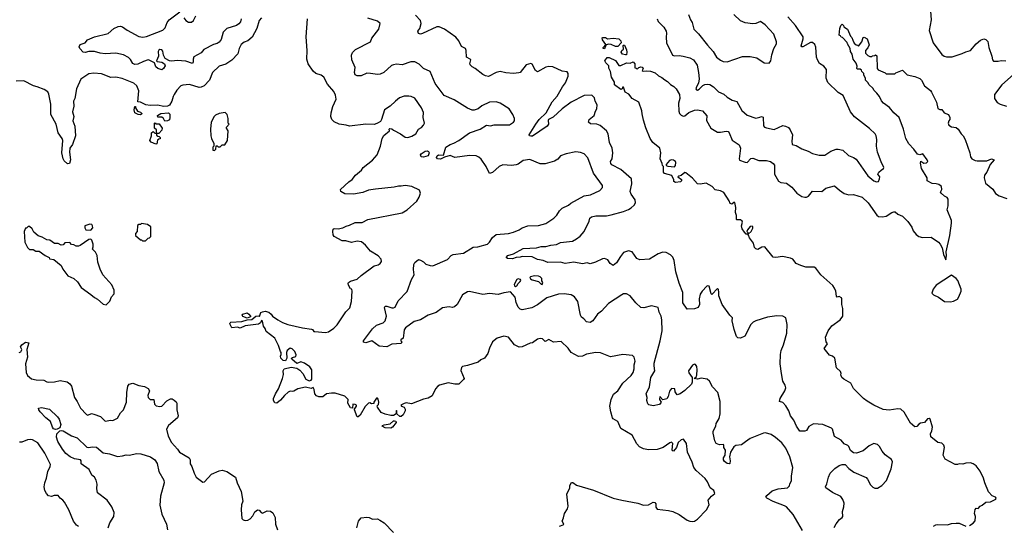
# Model space of a CAD drawing. Extents: x 2086813 to 2278017, y 548126 to 753336.
# Tile 71 of 256: x 2167653 to 2177928, y 604753 to 610025. Entities that reach past the tile are written whole.
import ezdxf

# ---------------------------------------------------------------- set-up
doc = ezdxf.new("R2010")
doc.units = 0

msp = doc.modelspace()

# ---------------------------------------------------------------- linework, layer by layer
at = {"layer": '0CON10XD'}
for points in [[(2169963, 610035), (2169956, 610004), (2169938, 609982), (2169915, 609966), (2169815, 609933), (2169777, 609895), (2169755, 609819), (2169735, 609790), (2169715, 609778), (2169675, 609768), (2169575, 609714), (2169545, 609679), (2169471, 609639), (2169463, 609615), (2169464, 609585), (2169455, 609570), (2169385, 609594), (2169295, 609601), (2169242, 609592), (2169216, 609596), (2169172, 609622), (2169154, 609655), (2169148, 609698), (2169135, 609710), (2169115, 609714), (2169105, 609708), (2169098, 609692), (2169101, 609645), (2169082, 609595), (2169088, 609588), (2169135, 609583), (2169164, 609564), (2169170, 609545), (2169154, 609516), (2169135, 609502), (2169095, 609516), (2169074, 609535), (2169058, 609575), (2169005, 609604), (2168995, 609606), (2168945, 609588), (2168885, 609560), (2168855, 609557), (2168835, 609568), (2168810, 609610), (2168790, 609630), (2168735, 609660), (2168655, 609675), (2168545, 609668), (2168492, 609675), (2168435, 609692), (2168375, 609692), (2168335, 609684), (2168315, 609688), (2168280, 609725), (2168272, 609742), (2168284, 609766), (2168336, 609784), (2168362, 609815), (2168435, 609846), (2168575, 609882), (2168636, 609934), (2168680, 609955), (2168705, 609959), (2168725, 609952), (2168775, 609917), (2168895, 609851), (2168938, 609842), (2168975, 609849), (2169145, 609916), (2169170, 609940), (2169192, 609995), (2169212, 610025), (2169325, 610107)], [(2177159, 610115), (2177164, 610025), (2177143, 609913), (2177186, 609785), (2177275, 609662), (2177300, 609645), (2177325, 609638), (2177385, 609639), (2177488, 609672), (2177525, 609691), (2177575, 609703), (2177635, 609775), (2177679, 609811), (2177715, 609826), (2177735, 609818), (2177756, 609796), (2177766, 609735), (2177796, 609645), (2177804, 609605), (2177815, 609594), (2177865, 609593), (2177895, 609600), (2177945, 609597)], [(2170175, 610044), (2170153, 610015), (2170128, 609935), (2170078, 609842), (2170035, 609806), (2169995, 609791), (2169965, 609768), (2169943, 609725), (2169930, 609670), (2169868, 609602), (2169805, 609561), (2169735, 609539), (2169666, 609475), (2169632, 609395), (2169578, 609335), (2169548, 609322), (2169525, 609319), (2169425, 609350), (2169356, 609344), (2169336, 609334), (2169291, 609289), (2169264, 609245), (2169253, 609225), (2169241, 609175), (2169215, 609134), (2169195, 609122), (2169155, 609120), (2169096, 609134), (2169015, 609132), (2168969, 609139), (2168915, 609164), (2168885, 609170), (2168896, 609285), (2168874, 609334), (2168843, 609363), (2168721, 609411), (2168655, 609426), (2168605, 609424), (2168505, 609462), (2168425, 609467), (2168375, 609461), (2168290, 609405), (2168246, 609305), (2168227, 609205), (2168213, 609175), (2168217, 609125), (2168204, 609065), (2168218, 609015), (2168209, 608969), (2168230, 608915), (2168237, 608813), (2168204, 608725), (2168177, 608685), (2168174, 608644), (2168184, 608565), (2168173, 608527), (2168153, 608523), (2168117, 608555), (2168106, 608575), (2168093, 608637), (2168103, 608765), (2168096, 608786), (2168054, 608845), (2168034, 608935), (2167978, 609035), (2167977, 609145), (2167957, 609247), (2167945, 609273), (2167908, 609298), (2167836, 609326), (2167796, 609336), (2167696, 609386), (2167615, 609383)], [(2169365, 610045), (2169385, 610016), (2169415, 609999), (2169445, 609998), (2169468, 610015), (2169492, 610065)], [(2173641, 605119), (2173845, 605037), (2173935, 605014), (2174105, 604984), (2174164, 604964), (2174215, 604967), (2174265, 604994), (2174282, 604992), (2174292, 604975), (2174291, 604941), (2174305, 604921), (2174425, 604908), (2174467, 604897), (2174535, 604864), (2174617, 604805), (2174645, 604794), (2174675, 604793), (2174695, 604796), (2174725, 604815), (2174819, 604915), (2174846, 604965), (2174837, 605015), (2174872, 605058), (2174906, 605085), (2174898, 605115), (2174858, 605145), (2174832, 605205), (2174805, 605242), (2174713, 605323), (2174688, 605355), (2174671, 605411), (2174622, 605515), (2174611, 605605), (2174580, 605650), (2174555, 605644), (2174525, 605615), (2174507, 605565), (2174475, 605526), (2174465, 605528), (2174461, 605541), (2174468, 605605), (2174455, 605620), (2174436, 605614), (2174368, 605565), (2174306, 605544), (2174215, 605541), (2174161, 605551), (2174121, 605571), (2174093, 605603), (2174045, 605692), (2173925, 605763), (2173894, 605834), (2173845, 605864), (2173838, 605875), (2173820, 605935), (2173812, 605995), (2173824, 606066), (2173850, 606120), (2173895, 606156), (2173948, 606235), (2174035, 606314), (2174054, 606345), (2174064, 606385), (2174064, 606426), (2174076, 606465), (2174064, 606505), (2174047, 606525), (2173946, 606534), (2173818, 606508), (2173715, 606551), (2173666, 606556), (2173566, 606536), (2173525, 606517), (2173485, 606514), (2173406, 606556), (2173375, 606600), (2173305, 606669), (2173225, 606661), (2173175, 606689), (2173135, 606671), (2173108, 606698), (2173085, 606701), (2173058, 606695), (2173005, 606654), (2172979, 606651), (2172898, 606612), (2172865, 606609), (2172816, 606636), (2172755, 606716), (2172705, 606726), (2172635, 606703), (2172588, 606665), (2172555, 606600), (2172537, 606545), (2172502, 606495), (2172465, 606477), (2172436, 606454), (2172325, 606418), (2172275, 606410), (2172262, 606398), (2172258, 606368), (2172290, 606285), (2172285, 606272), (2172235, 606226), (2172195, 606224), (2172125, 606239), (2172035, 606214), (2172015, 606203), (2171993, 606177), (2171958, 606102), (2171915, 606079), (2171865, 606069), (2171740, 606020), (2171685, 606029), (2171665, 606024), (2171631, 606005), (2171636, 605996), (2171664, 605984), (2171676, 605965), (2171674, 605945), (2171654, 605906), (2171635, 605886), (2171618, 605888), (2171590, 605915), (2171590, 605945), (2171585, 605950), (2171580, 605945), (2171580, 605915), (2171555, 605897), (2171525, 605896), (2171465, 605911), (2171425, 605928), (2171387, 605985), (2171383, 605997), (2171396, 606014), (2171401, 606035), (2171395, 606068), (2171385, 606079), (2171375, 606078), (2171350, 606035), (2171348, 606022), (2171325, 606020), (2171305, 606030), (2171293, 606027), (2171257, 605993), (2171205, 605902), (2171185, 605882), (2171175, 605882), (2171147, 605955), (2171147, 605965), (2171168, 605995), (2171166, 606005), (2171155, 606014), (2171130, 606015), (2171127, 605973), (2171105, 605978), (2171078, 606025), (2171082, 606065), (2171045, 606098), (2170945, 606129), (2170905, 606132), (2170856, 606124), (2170815, 606094), (2170775, 606094), (2170751, 606101), (2170732, 606122), (2170725, 606170), (2170715, 606188), (2170695, 606180), (2170634, 606194), (2170555, 606176), (2170515, 606153), (2170495, 606148), (2170475, 606150), (2170455, 606140), (2170415, 606107), (2170375, 606056), (2170335, 606026), (2170315, 606030), (2170301, 606055), (2170302, 606075), (2170324, 606125), (2170355, 606175), (2170397, 606285), (2170406, 606325), (2170404, 606365), (2170414, 606385), (2170485, 606402), (2170545, 606391), (2170575, 606369), (2170606, 606335), (2170638, 606275), (2170675, 606260), (2170694, 606266), (2170700, 606275), (2170701, 606375), (2170682, 606405), (2170625, 606443), (2170585, 606456), (2170545, 606440), (2170493, 606485), (2170490, 606495), (2170498, 606502), (2170536, 606514), (2170539, 606531), (2170523, 606565), (2170495, 606592), (2170475, 606601), (2170444, 606576), (2170438, 606555), (2170442, 606495), (2170425, 606469), (2170402, 606472), (2170379, 606495), (2170374, 606515), (2170382, 606535), (2170382, 606555), (2170374, 606565), (2170355, 606628), (2170317, 606705), (2170224, 606774), (2170214, 606805), (2170198, 606828), (2170185, 606880), (2170175, 606890), (2170166, 606864), (2170145, 606849), (2170005, 606831), (2169955, 606809), (2169925, 606820), (2169865, 606812), (2169847, 606855), (2169848, 606865), (2169855, 606870), (2169971, 606879), (2170025, 606894), (2170075, 606898), (2170118, 606932), (2170148, 606938), (2170155, 606930), (2170170, 606970), (2170185, 606979), (2170215, 606984), (2170252, 606975), (2170278, 606955), (2170290, 606935), (2170348, 606895), (2170395, 606867), (2170450, 606845), (2170605, 606812), (2170699, 606799), (2170710, 606795), (2170722, 606775), (2170732, 606772), (2170845, 606764), (2170875, 606771), (2170931, 606809), (2170965, 606842), (2171055, 606978), (2171098, 607022), (2171114, 607086), (2171122, 607195), (2171120, 607215), (2171105, 607218), (2171085, 607258), (2171080, 607275), (2171084, 607285), (2171105, 607297), (2171175, 607318), (2171215, 607357), (2171353, 607457), (2171395, 607470), (2171415, 607482), (2171428, 607505), (2171425, 607528), (2171395, 607563), (2171315, 607612), (2171261, 607675), (2171218, 607708), (2171175, 607717), (2171115, 607702), (2171055, 607718), (2171019, 607719), (2170935, 607764), (2170925, 607782), (2170919, 607815), (2170925, 607840), (2170935, 607846), (2170976, 607844), (2171025, 607854), (2171059, 607871), (2171095, 607881), (2171155, 607911), (2171225, 607910), (2171285, 607942), (2171645, 608011), (2171695, 608043), (2171796, 608134), (2171822, 608175), (2171837, 608215), (2171825, 608248), (2171744, 608284), (2171675, 608297), (2171635, 608288), (2171605, 608290), (2171561, 608279), (2171365, 608259), (2171294, 608246), (2171235, 608224), (2171135, 608206), (2171045, 608210), (2171004, 608234), (2171002, 608255), (2171088, 608335), (2171123, 608357), (2171157, 608403), (2171220, 608455), (2171237, 608483), (2171335, 608560), (2171382, 608615), (2171418, 608705), (2171434, 608785), (2171454, 608816), (2171512, 608865), (2171510, 608885), (2171515, 608890), (2171535, 608888), (2171552, 608872), (2171627, 608835), (2171675, 608799), (2171704, 608796), (2171745, 608810), (2171786, 608834), (2171815, 608882), (2171845, 608902), (2171868, 608925), (2171878, 608945), (2171864, 609006), (2171866, 609056), (2171846, 609106), (2171775, 609206), (2171738, 609225), (2171715, 609228), (2171665, 609226), (2171615, 609209), (2171573, 609177), (2171518, 609122), (2171458, 609085), (2171428, 608985), (2171417, 608963), (2171395, 608948), (2171355, 608933), (2171265, 608934), (2171095, 608914), (2171060, 608925), (2170985, 608936), (2170935, 608959), (2170910, 608985), (2170899, 609015), (2170902, 609055), (2170920, 609120), (2170954, 609195), (2170949, 609239), (2170930, 609275), (2170864, 609354), (2170827, 609425), (2170798, 609445), (2170743, 609463), (2170717, 609487), (2170664, 609565), (2170649, 609615), (2170652, 609705), (2170641, 609845), (2170656, 610035)], [(2171315, 609464), (2171275, 609469), (2171215, 609439), (2171175, 609441), (2171155, 609450), (2171146, 609475), (2171155, 609525), (2171119, 609605), (2171115, 609655), (2171125, 609682), (2171157, 609713), (2171315, 609794), (2171328, 609832), (2171399, 609925), (2171414, 609985), (2171385, 610009), (2171285, 610040)], [(2175604, 606334), (2175587, 606435), (2175592, 606535), (2175598, 606575), (2175625, 606635), (2175657, 606755), (2175660, 606845), (2175646, 606916), (2175615, 606934), (2175555, 606936), (2175455, 606923), (2175334, 606886), (2175308, 606872), (2175284, 606846), (2175221, 606725), (2175175, 606704), (2175148, 606708), (2175132, 606722), (2175108, 606795), (2175086, 606884), (2175092, 606915), (2175063, 606943), (2174983, 607055), (2174948, 607145), (2174948, 607182), (2174945, 607210), (2174935, 607222), (2174875, 607160), (2174868, 607168), (2174847, 607245), (2174835, 607250), (2174825, 607247), (2174774, 607195), (2174755, 607162), (2174744, 607115), (2174746, 607055), (2174733, 607025), (2174695, 607011), (2174618, 607008), (2174573, 607073), (2174572, 607182), (2174535, 607277), (2174500, 607395), (2174484, 607515), (2174469, 607549), (2174444, 607574), (2174399, 607599), (2174365, 607602), (2174315, 607584), (2174225, 607528), (2174125, 607522), (2174094, 607534), (2174044, 607605), (2174005, 607616), (2173955, 607598), (2173921, 607555), (2173880, 607490), (2173845, 607463), (2173815, 607481), (2173790, 607520), (2173755, 607534), (2173735, 607531), (2173663, 607497), (2173605, 607479), (2173575, 607491), (2173525, 607480), (2173435, 607497), (2173344, 607484), (2173295, 607496), (2173165, 607494), (2173115, 607514), (2173058, 607525), (2173002, 607552), (2172896, 607556), (2172875, 607548), (2172835, 607546), (2172795, 607531), (2172744, 607534), (2172729, 607545), (2172745, 607566), (2172806, 607584), (2172905, 607639), (2173045, 607646), (2173095, 607661), (2173145, 607660), (2173195, 607675), (2173255, 607682), (2173295, 607700), (2173423, 607717), (2173465, 607741), (2173501, 607769), (2173542, 607815), (2173597, 607923), (2173603, 607955), (2173619, 607971), (2173665, 607981), (2173775, 607980), (2173825, 607990), (2173955, 608026), (2174005, 608046), (2174035, 608062), (2174065, 608090), (2174078, 608115), (2174076, 608145), (2174033, 608205), (2174022, 608235), (2174040, 608315), (2174036, 608365), (2173925, 608464), (2173833, 608513), (2173821, 608525), (2173818, 608545), (2173835, 608575), (2173842, 608635), (2173834, 608686), (2173808, 608745), (2173795, 608835), (2173777, 608867), (2173711, 608921), (2173675, 608934), (2173608, 608938), (2173587, 608955), (2173596, 608985), (2173646, 609025), (2173660, 609070), (2173676, 609095), (2173678, 609138), (2173657, 609175), (2173652, 609212), (2173625, 609237), (2173545, 609234), (2173409, 609165), (2173315, 609096), (2173221, 609009), (2173172, 608985), (2173167, 608973), (2173170, 608935), (2173157, 608915), (2173005, 608812), (2172985, 608810), (2172972, 608815), (2172969, 608825), (2173039, 608935), (2173074, 608986), (2173147, 609053), (2173211, 609169), (2173261, 609229), (2173316, 609325), (2173348, 609365), (2173378, 609435), (2173377, 609465), (2173365, 609482), (2173315, 609488), (2173215, 609534), (2173175, 609538), (2173145, 609531), (2173055, 609481), (2173034, 609494), (2173000, 609560), (2172985, 609570), (2172937, 609553), (2172874, 609476), (2172860, 609470), (2172805, 609463), (2172725, 609471), (2172665, 609484), (2172625, 609474), (2172545, 609434), (2172515, 609441), (2172486, 609455), (2172407, 609517), (2172373, 609533), (2172353, 609555), (2172350, 609565), (2172359, 609605), (2172353, 609615), (2172314, 609635), (2172312, 609705), (2172304, 609724), (2172264, 609744), (2172234, 609805), (2172205, 609843), (2172087, 609925), (2172029, 609949), (2172005, 609952), (2171855, 609881), (2171835, 609874), (2171815, 609880), (2171809, 609905), (2171829, 609935), (2171842, 609985), (2171836, 610015), (2171783, 610073)], [(2174306, 610035), (2174315, 610007), (2174376, 609946), (2174400, 609905), (2174404, 609885), (2174398, 609842), (2174401, 609785), (2174465, 609656), (2174485, 609648), (2174535, 609651), (2174575, 609645), (2174645, 609626), (2174685, 609605), (2174721, 609551), (2174738, 609475), (2174743, 609407), (2174736, 609364), (2174714, 609324), (2174710, 609305), (2174714, 609294), (2174725, 609291), (2174745, 609299), (2174782, 609338), (2174802, 609348), (2174826, 609354), (2174855, 609350), (2174894, 609325), (2174945, 609273), (2175000, 609250), (2175035, 609218), (2175087, 609187), (2175135, 609171), (2175188, 609078), (2175245, 609029), (2175335, 608997), (2175375, 609010)], [(2174631, 610081), (2174654, 610025), (2174672, 609995), (2174686, 609925), (2174735, 609879), (2174829, 609759), (2174888, 609695), (2174925, 609635), (2174965, 609604), (2174995, 609590), (2175036, 609584), (2175195, 609642), (2175275, 609640), (2175346, 609626), (2175420, 609575), (2175475, 609572), (2175492, 609595), (2175502, 609658), (2175524, 609726), (2175551, 609775), (2175550, 609795), (2175524, 609874), (2175431, 609971), (2175385, 610006), (2175335, 609986), (2175305, 609981), (2175225, 609993), (2175175, 610014), (2175105, 610079)], [(2175375, 609010), (2175395, 609017), (2175410, 609010), (2175415, 608917), (2175425, 608904), (2175445, 608896), (2175525, 608880), (2175615, 608922), (2175645, 608916), (2175675, 608900), (2175694, 608875), (2175716, 608825), (2175709, 608759), (2175714, 608724), (2175755, 608712), (2175815, 608678), (2175880, 608655), (2175925, 608630), (2175995, 608614), (2176055, 608614), (2176116, 608654), (2176174, 608674), (2176195, 608676), (2176243, 608663), (2176300, 608610), (2176355, 608589), (2176381, 608571), (2176505, 608397), (2176565, 608344), (2176595, 608334), (2176613, 608337), (2176626, 608364), (2176627, 608385), (2176608, 608415), (2176617, 608435), (2176643, 608457), (2176668, 608472), (2176672, 608485), (2176642, 608542), (2176604, 608645), (2176594, 608706), (2176599, 608775), (2176590, 608815), (2176579, 608835), (2176520, 608890), (2176363, 609013), (2176324, 609065), (2176245, 609236), (2176195, 609267), (2176085, 609371), (2176069, 609415), (2176072, 609505), (2176045, 609541), (2176000, 609570), (2175978, 609605), (2175969, 609635), (2175960, 609740), (2175949, 609765), (2175925, 609787), (2175905, 609789), (2175825, 609743), (2175813, 609743), (2175807, 609753), (2175828, 609825), (2175828, 609848), (2175750, 609965), (2175668, 610055)], [(2176224, 606334), (2176217, 606357), (2176178, 606395), (2176158, 606495), (2176135, 606518), (2176105, 606528), (2176048, 606595), (2176082, 606645), (2176070, 606665), (2176063, 606715), (2176089, 606781), (2176127, 606833), (2176214, 606896), (2176242, 606935), (2176243, 607013), (2176232, 607055), (2176232, 607115), (2176227, 607125), (2176205, 607137), (2176185, 607133), (2176175, 607142), (2176168, 607195), (2176157, 607227), (2176138, 607255), (2176012, 607365), (2175960, 607435), (2175943, 607443), (2175855, 607446), (2175803, 607463), (2175754, 607484), (2175719, 607529), (2175695, 607540), (2175614, 607554), (2175545, 607544), (2175515, 607550), (2175430, 607655), (2175398, 607652), (2175355, 607630), (2175336, 607636), (2175319, 607649), (2175309, 607695), (2175270, 607750), (2175257, 607777), (2175250, 607790), (2175235, 607790), (2175215, 607810), (2175193, 607843), (2175186, 607875), (2175196, 607915), (2175193, 607925), (2175175, 607938), (2175138, 607938), (2175133, 607943), (2175133, 607983), (2175123, 608015), (2175127, 608065), (2175115, 608120), (2175105, 608120), (2175085, 608102), (2175067, 608107), (2175057, 608135), (2175002, 608222), (2174965, 608239), (2174912, 608252), (2174879, 608285), (2174815, 608319), (2174755, 608309), (2174725, 608312), (2174673, 608373), (2174605, 608428), (2174595, 608430), (2174555, 608400), (2174530, 608395), (2174520, 608385), (2174558, 608358), (2174560, 608345), (2174550, 608335), (2174495, 608328), (2174478, 608338), (2174478, 608355), (2174459, 608399), (2174381, 608421), (2174370, 608435), (2174370, 608495), (2174360, 608505), (2174358, 608525), (2174336, 608575), (2174342, 608635), (2174334, 608684), (2174261, 608745), (2174232, 608785), (2174186, 608896), (2174162, 608978), (2174147, 609043), (2174146, 609075), (2174113, 609165), (2174045, 609202), (2174008, 609248), (2173970, 609270), (2173955, 609320), (2173945, 609320), (2173940, 609305), (2173925, 609298), (2173861, 609345), (2173860, 609375), (2173830, 609425), (2173818, 609485), (2173801, 609521), (2173799, 609545), (2173770, 609575), (2173760, 609595), (2173785, 609630), (2173805, 609630), (2173871, 609601), (2173905, 609547), (2173925, 609546), (2173985, 609576), (2174025, 609572), (2174055, 609587), (2174072, 609565), (2174072, 609522), (2174085, 609520), (2174095, 609510), (2174113, 609527), (2174135, 609532), (2174149, 609529), (2174160, 609515), (2174150, 609495), (2174158, 609488), (2174198, 609492), (2174235, 609488), (2174285, 609470), (2174320, 609440), (2174355, 609424), (2174385, 609397), (2174412, 609382), (2174445, 609348), (2174479, 609329), (2174505, 609303), (2174538, 609245), (2174543, 609203), (2174529, 609155), (2174531, 609071), (2174538, 609048), (2174555, 609030), (2174575, 609019), (2174595, 609021), (2174634, 609056), (2174695, 609083), (2174725, 609084), (2174777, 609075), (2174822, 609022), (2174821, 608975), (2174866, 608895), (2174935, 608853), (2174965, 608851), (2175025, 608863), (2175045, 608858), (2175056, 608845), (2175089, 608769), (2175161, 608721), (2175173, 608685), (2175160, 608575), (2175165, 608560), (2175225, 608538), (2175245, 608536), (2175284, 608576), (2175305, 608581), (2175366, 608556), (2175445, 608557), (2175487, 608545), (2175515, 608525), (2175528, 608508), (2175530, 608415), (2175570, 608340), (2175595, 608328), (2175655, 608320), (2175709, 608279), (2175761, 608215), (2175815, 608183), (2175845, 608174), (2175865, 608176), (2175884, 608185), (2175925, 608238), (2176025, 608232), (2176065, 608270), (2176155, 608292), (2176206, 608246), (2176255, 608211), (2176305, 608198), (2176355, 608202), (2176445, 608174), (2176507, 608115), (2176598, 607988), (2176615, 607974), (2176655, 607970), (2176695, 607975), (2176755, 608014), (2176775, 608021), (2176790, 608020), (2176815, 607996), (2176865, 607976), (2176921, 607921), (2176962, 607862), (2176976, 607825), (2177006, 607786), (2177037, 607765), (2177075, 607753), (2177165, 607756), (2177242, 607705), (2177259, 607685), (2177279, 607645), (2177292, 607575), (2177318, 607522), (2177326, 607565), (2177321, 607605), (2177360, 607775), (2177376, 607905), (2177375, 607930), (2177332, 608042), (2177342, 608085), (2177340, 608155), (2177332, 608172), (2177302, 608185), (2177268, 608215), (2177263, 608225), (2177277, 608253), (2177272, 608285), (2177246, 608306), (2177215, 608314), (2177175, 608316), (2177122, 608345), (2177121, 608375), (2177064, 608475), (2177052, 608528), (2177055, 608550), (2177088, 608528), (2177115, 608532), (2177131, 608545), (2177124, 608565), (2177077, 608627), (2177045, 608616), (2177023, 608623), (2176985, 608675), (2176930, 608730), (2176899, 608785), (2176875, 608885), (2176832, 609005), (2176775, 609055), (2176730, 609110), (2176666, 609155), (2176645, 609180), (2176624, 609224), (2176598, 609258), (2176565, 609290), (2176558, 609308), (2176515, 609350), (2176508, 609368), (2176480, 609395), (2176480, 609415), (2176462, 609445), (2176460, 609465), (2176440, 609485), (2176438, 609498), (2176425, 609510), (2176395, 609510), (2176390, 609515), (2176392, 609542), (2176382, 609572), (2176350, 609615), (2176340, 609665), (2176322, 609695), (2176320, 609725), (2176290, 609775), (2176288, 609788), (2176238, 609838), (2176225, 609842), (2176218, 609858), (2176203, 609865), (2176212, 609935), (2176222, 609965), (2176235, 609980), (2176250, 609965), (2176252, 609952), (2176290, 609925), (2176322, 609852), (2176335, 609840), (2176348, 609812), (2176362, 609782), (2176382, 609762), (2176395, 609760), (2176405, 609750), (2176441, 609795), (2176455, 609840), (2176465, 609842), (2176498, 609825), (2176516, 609764), (2176505, 609732), (2176480, 609705), (2176480, 609675), (2176502, 609652), (2176525, 609640), (2176545, 609640), (2176553, 609647), (2176575, 609650), (2176585, 609660), (2176598, 609648), (2176600, 609515), (2176612, 609502), (2176685, 609470), (2176695, 609460), (2176785, 609460), (2176795, 609470), (2176865, 609500), (2176915, 609450), (2176995, 609434), (2177045, 609413), (2177064, 609394), (2177094, 609335), (2177156, 609286), (2177168, 609268), (2177219, 609165), (2177235, 609098), (2177255, 609087), (2177275, 609090), (2177300, 609055), (2177346, 609036), (2177360, 609005), (2177360, 608985), (2177348, 608972), (2177343, 608945), (2177348, 608925), (2177375, 608908), (2177425, 608902), (2177447, 608885), (2177477, 608835), (2177498, 608815), (2177520, 608775), (2177567, 608635), (2177574, 608595), (2177590, 608575), (2177622, 608558), (2177645, 608552), (2177725, 608552), (2177746, 608554), (2177795, 608574), (2177822, 608565), (2177781, 608515), (2177746, 608435), (2177722, 608405), (2177716, 608375), (2177732, 608322), (2177809, 608259), (2177835, 608212), (2177875, 608188), (2177955, 608162)], [(2173755, 609720), (2173740, 609725), (2173742, 609735), (2173770, 609765), (2173734, 609815), (2173732, 609835), (2173739, 609841), (2173765, 609840), (2173787, 609827), (2173845, 609832), (2173905, 609827), (2173927, 609805), (2173930, 609785), (2173896, 609744), (2173870, 609745), (2173825, 609768), (2173795, 609770), (2173770, 609760), (2173755, 609720)], [(2173975, 609658), (2173945, 609667), (2173930, 609685), (2173938, 609705), (2173952, 609718), (2173950, 609755), (2173955, 609760), (2173965, 609760), (2173985, 609710), (2173990, 609685), (2173985, 609660), (2173975, 609658)], [(2175820, 604700), (2175724, 604864), (2175655, 604944), (2175635, 604957), (2175515, 605000), (2175448, 605035), (2175440, 605045), (2175448, 605062), (2175505, 605111), (2175566, 605134), (2175666, 605144), (2175687, 605163), (2175690, 605185), (2175706, 605215), (2175706, 605266), (2175721, 605355), (2175691, 605465), (2175647, 605557), (2175605, 605614), (2175539, 605669), (2175495, 605698), (2175435, 605717), (2175415, 605714), (2175275, 605658), (2175227, 605623), (2175185, 605592), (2175126, 605584), (2175105, 605572), (2175071, 605515), (2175059, 605465), (2175066, 605425), (2175062, 605398), (2175055, 605393), (2175036, 605396), (2175007, 605417), (2174998, 605435), (2174998, 605455), (2175016, 605485), (2175018, 605535), (2175000, 605565), (2175002, 605592), (2174995, 605596), (2174955, 605592), (2174921, 605605), (2174907, 605635), (2174890, 605715), (2174890, 605735), (2174916, 605785), (2174919, 605815), (2174951, 605865), (2174962, 605915), (2174961, 606045), (2174937, 606137), (2174883, 606195), (2174851, 606255), (2174827, 606277), (2174765, 606288), (2174725, 606278), (2174690, 606285), (2174714, 606306), (2174720, 606320), (2174724, 606375), (2174718, 606408), (2174705, 606430), (2174695, 606433), (2174675, 606423), (2174631, 606365), (2174634, 606344), (2174670, 606295), (2174672, 606272), (2174672, 606245), (2174662, 606225), (2174595, 606158), (2174545, 606122), (2174515, 606112), (2174494, 606144), (2174488, 606175), (2174455, 606180), (2174435, 606153), (2174420, 606095), (2174405, 606073), (2174365, 606060), (2174332, 606095), (2174330, 606065), (2174348, 606035), (2174329, 606011), (2174265, 606000), (2174219, 606009), (2174208, 606018), (2174196, 606054), (2174201, 606085), (2174190, 606125), (2174225, 606195), (2174240, 606295), (2174280, 606365), (2174272, 606415), (2174274, 606445), (2174337, 606675), (2174358, 606782), (2174354, 606894), (2174347, 606935), (2174327, 606975), (2174315, 607023), (2174245, 607040), (2174165, 607019), (2174135, 607024), (2174082, 607072), (2174024, 607145), (2173984, 607166), (2173955, 607166), (2173935, 607157), (2173796, 607065), (2173724, 606986), (2173683, 606955), (2173635, 606884), (2173605, 606866), (2173567, 606875), (2173541, 606905), (2173514, 606924), (2173504, 606945), (2173478, 607085), (2173443, 607135), (2173406, 607156), (2173335, 607168), (2173275, 607164), (2173155, 607124), (2173055, 607053), (2172998, 607022), (2172895, 606999), (2172875, 607006), (2172855, 607028), (2172835, 607075), (2172822, 607132), (2172775, 607188), (2172705, 607178), (2172645, 607158), (2172555, 607171), (2172485, 607161), (2172345, 607190), (2172325, 607188), (2172275, 607157), (2172219, 607055), (2172189, 607031), (2172165, 607024), (2172135, 607030), (2172065, 607019), (2171998, 606972), (2171916, 606945), (2171836, 606894), (2171771, 606879), (2171679, 606811), (2171665, 606792), (2171660, 606760), (2171656, 606704), (2171630, 606685), (2171630, 606675), (2171640, 606665), (2171635, 606650), (2171535, 606640), (2171485, 606612), (2171405, 606622), (2171327, 606677), (2171265, 606656), (2171242, 606662), (2171240, 606675), (2171335, 606802), (2171375, 606838), (2171445, 606865), (2171467, 606885), (2171481, 606935), (2171461, 607025), (2171465, 607037), (2171485, 607038), (2171535, 607022), (2171555, 607022), (2171571, 607029), (2171604, 607095), (2171695, 607191), (2171741, 607315), (2171769, 607365), (2171761, 607421), (2171766, 607474), (2171775, 607494), (2171815, 607523), (2171835, 607519), (2171865, 607499), (2171890, 607475), (2171935, 607461), (2171965, 607459), (2172116, 607524), (2172155, 607566), (2172175, 607575), (2172285, 607589), (2172385, 607654), (2172435, 607656), (2172535, 607686), (2172555, 607705), (2172585, 607755), (2172625, 607784), (2172755, 607797), (2172805, 607809), (2172865, 607834), (2172895, 607856), (2172955, 607876), (2173065, 607880), (2173145, 607899), (2173226, 607954), (2173257, 607985), (2173287, 608033), (2173315, 608059), (2173379, 608091), (2173405, 608111), (2173543, 608187), (2173610, 608200), (2173706, 608244), (2173734, 608275), (2173736, 608296), (2173640, 608425), (2173582, 608585), (2173545, 608626), (2173505, 608640), (2173455, 608646), (2173355, 608626), (2173298, 608605), (2173269, 608571), (2173235, 608549), (2173135, 608521), (2173085, 608522), (2172975, 608566), (2172905, 608558), (2172855, 608519), (2172835, 608510), (2172785, 608505), (2172695, 608513), (2172655, 608495), (2172585, 608431), (2172555, 608421), (2172519, 608495), (2172469, 608569), (2172445, 608593), (2172417, 608605), (2172345, 608609), (2172195, 608587), (2172145, 608609), (2172085, 608593), (2172045, 608570), (2172014, 608574), (2172003, 608587), (2172010, 608605), (2172023, 608617), (2172075, 608612), (2172100, 608695), (2172145, 608725), (2172183, 608737), (2172235, 608765), (2172345, 608845), (2172457, 608883), (2172525, 608924), (2172565, 608920), (2172605, 608930), (2172765, 608929), (2172806, 608955), (2172815, 608970), (2172817, 608995), (2172800, 609035), (2172759, 609095), (2172665, 609156), (2172625, 609167), (2172554, 609166), (2172475, 609126), (2172438, 609095), (2172395, 609080), (2172375, 609080), (2172325, 609101), (2172185, 609188), (2172083, 609233), (2171990, 609360), (2171935, 609484), (2171865, 609516), (2171820, 609560), (2171775, 609586), (2171735, 609586), (2171645, 609556), (2171585, 609561), (2171555, 609556), (2171534, 609546), (2171454, 609476), (2171415, 609457), (2171385, 609454), (2171315, 609464)], [(2178055, 609481), (2177901, 609345), (2177824, 609245), (2177824, 609205), (2177852, 609162), (2177883, 609143), (2177952, 609122)], [(2168915, 609033), (2168890, 609035), (2168853, 609055), (2168848, 609085), (2168855, 609120), (2168860, 609120), (2168860, 609105), (2168882, 609072), (2168915, 609060), (2168928, 609048), (2168928, 609042), (2168915, 609033)], [(2169168, 608968), (2169152, 608995), (2169135, 609010), (2169095, 609010), (2169090, 609025), (2169125, 609048), (2169205, 609053), (2169219, 609039), (2169221, 609005), (2169215, 608982), (2169195, 608972), (2169168, 608968)], [(2169685, 608660), (2169700, 608675), (2169702, 608708), (2169715, 608710), (2169725, 608700), (2169745, 608700), (2169765, 608720), (2169795, 608720), (2169822, 608765), (2169828, 608865), (2169810, 608895), (2169810, 608905), (2169840, 608935), (2169830, 608945), (2169830, 608995), (2169818, 609038), (2169797, 609057), (2169735, 609048), (2169695, 609028), (2169682, 609015), (2169652, 608955), (2169643, 608885), (2169647, 608815), (2169653, 608785), (2169680, 608735), (2169680, 608705), (2169670, 608695), (2169670, 608665), (2169685, 608660)], [(2169105, 608840), (2169080, 608840), (2169080, 608875), (2169060, 608895), (2169060, 608945), (2169065, 608950), (2169075, 608940), (2169108, 608938), (2169140, 608895), (2169137, 608873), (2169105, 608840)], [(2169075, 608728), (2169025, 608749), (2169012, 608765), (2169030, 608815), (2169030, 608845), (2169045, 608860), (2169062, 608842), (2169080, 608840), (2169082, 608822), (2169095, 608810), (2169108, 608808), (2169120, 608795), (2169118, 608782), (2169105, 608780), (2169092, 608768), (2169085, 608730), (2169075, 608728)], [(2171865, 608592), (2171842, 608595), (2171837, 608615), (2171844, 608625), (2171885, 608653), (2171906, 608656), (2171920, 608650), (2171926, 608635), (2171916, 608604), (2171865, 608592)], [(2174485, 608491), (2174496, 608505), (2174501, 608535), (2174497, 608547), (2174475, 608561), (2174455, 608564), (2174435, 608558), (2174398, 608515), (2174400, 608505), (2174418, 608498), (2174485, 608491)], [(2168555, 607052), (2168595, 607090), (2168610, 607135), (2168640, 607165), (2168640, 607205), (2168615, 607260), (2168522, 607365), (2168492, 607425), (2168468, 607495), (2168462, 607565), (2168445, 607600), (2168413, 607633), (2168420, 607655), (2168418, 607685), (2168407, 607725), (2168395, 607738), (2168375, 607732), (2168285, 607670), (2168265, 607662), (2168243, 607663), (2168217, 607677), (2168195, 607680), (2168175, 607700), (2168125, 607698), (2168105, 607678), (2168085, 607673), (2168055, 607692), (2168015, 607692), (2167967, 607727), (2167935, 607730), (2167887, 607757), (2167845, 607770), (2167801, 607811), (2167783, 607843), (2167755, 607870), (2167743, 607867), (2167725, 607850), (2167715, 607850), (2167698, 607815), (2167708, 607705), (2167735, 607650), (2167755, 607630), (2167795, 607630), (2167823, 607613), (2167855, 607610), (2167920, 607565), (2167960, 607545), (2167965, 607530), (2168010, 607525), (2168085, 607463), (2168104, 607425), (2168154, 607355), (2168218, 607325), (2168255, 607290), (2168295, 607232), (2168395, 607160), (2168435, 607128), (2168465, 607112), (2168525, 607058), (2168555, 607052)], [(2168395, 607831), (2168416, 607855), (2168414, 607875), (2168405, 607889), (2168385, 607894), (2168332, 607875), (2168332, 607855), (2168344, 607834), (2168395, 607831)], [(2168965, 607720), (2168992, 607748), (2169008, 607752), (2169020, 607765), (2169020, 607865), (2168985, 607890), (2168925, 607900), (2168915, 607890), (2168895, 607890), (2168882, 607878), (2168880, 607815), (2168860, 607795), (2168860, 607775), (2168915, 607730), (2168925, 607730), (2168935, 607720), (2168965, 607720)], [(2175255, 607790), (2175285, 607818), (2175305, 607852), (2175303, 607865), (2175295, 607871), (2175275, 607869), (2175247, 607835), (2175240, 607815), (2175250, 607805), (2175250, 607790), (2175255, 607790)], [(2173105, 607264), (2173112, 607285), (2173102, 607302), (2173101, 607325), (2173085, 607342), (2173065, 607350), (2173025, 607353), (2172983, 607345), (2172976, 607335), (2172982, 607322), (2173002, 607312), (2173068, 607295), (2173095, 607266), (2173105, 607264)], [(2177365, 607084), (2177399, 607091), (2177438, 607112), (2177454, 607135), (2177477, 607195), (2177477, 607215), (2177442, 607305), (2177425, 607326), (2177375, 607360), (2177215, 607256), (2177186, 607215), (2177170, 607175), (2177190, 607155), (2177241, 607131), (2177305, 607088), (2177365, 607084)], [(2172825, 607244), (2172841, 607249), (2172855, 607275), (2172877, 607295), (2172882, 607305), (2172878, 607315), (2172855, 607324), (2172840, 607315), (2172812, 607265), (2172815, 607251), (2172825, 607244)], [(2170025, 606912), (2169980, 606930), (2169976, 606945), (2169983, 606955), (2170025, 606967), (2170044, 606955), (2170060, 606935), (2170060, 606925), (2170025, 606912)], [(2167647, 606553), (2167665, 606561), (2167672, 606575), (2167674, 606585), (2167660, 606615), (2167674, 606635), (2167715, 606664), (2167747, 606657), (2167728, 606585), (2167736, 606505), (2167712, 606435), (2167720, 606345), (2167734, 606315), (2167775, 606281), (2167825, 606270), (2167905, 606267), (2167935, 606250), (2167955, 606246), (2168015, 606248), (2168075, 606262), (2168147, 606247), (2168175, 606227), (2168192, 606202), (2168226, 606085), (2168252, 606045), (2168287, 605975), (2168349, 605909), (2168365, 605901), (2168402, 605918), (2168425, 605913), (2168495, 605886), (2168545, 605837), (2168605, 605849), (2168626, 605844), (2168675, 605870), (2168704, 605925), (2168735, 605957), (2168768, 606035), (2168771, 606139), (2168781, 606205), (2168796, 606224), (2168834, 606234), (2168895, 606211), (2168955, 606201), (2168995, 606180), (2169007, 606155), (2168990, 606105), (2168995, 606085), (2169015, 606066), (2169053, 606063), (2169060, 606015), (2169078, 605998), (2169115, 605992), (2169135, 605996), (2169190, 606050), (2169225, 606070), (2169245, 606071), (2169265, 606059), (2169285, 606040), (2169291, 606025), (2169293, 605957), (2169307, 605895), (2169299, 605875), (2169206, 605795), (2169184, 605755), (2169202, 605682), (2169236, 605616), (2169301, 605545), (2169319, 605515), (2169422, 605455), (2169431, 605435), (2169431, 605395), (2169449, 605365), (2169472, 605295), (2169496, 605256), (2169565, 605202), (2169583, 605207), (2169655, 605286), (2169735, 605322), (2169765, 605328), (2169815, 605312), (2169905, 605256), (2169923, 605195), (2169964, 605104), (2169982, 605005), (2169969, 604965), (2169964, 604915), (2169971, 604825), (2169985, 604810), (2170005, 604804), (2170035, 604807), (2170059, 604821), (2170085, 604850), (2170108, 604892), (2170135, 604914), (2170152, 604912), (2170172, 604885), (2170185, 604878), (2170235, 604902), (2170271, 604901), (2170293, 604883), (2170319, 604835), (2170321, 604765), (2170344, 604705)], [(2176152, 604728), (2176172, 604768), (2176206, 604814), (2176236, 604834), (2176241, 604845), (2176240, 604895), (2176254, 604946), (2176255, 604985), (2176243, 605023), (2176222, 605052), (2176136, 605095), (2176064, 605145), (2176061, 605155), (2176077, 605185), (2176092, 605255), (2176110, 605295), (2176159, 605345), (2176204, 605376), (2176235, 605388), (2176266, 605386), (2176304, 605345), (2176358, 605308), (2176485, 605252), (2176501, 605235), (2176531, 605175), (2176555, 605151), (2176575, 605141), (2176605, 605141), (2176651, 605169), (2176699, 605221), (2176747, 605343), (2176760, 605415), (2176750, 605440), (2176685, 605488), (2176653, 605525), (2176625, 605574), (2176605, 605596), (2176565, 605604), (2176517, 605583), (2176455, 605530), (2176385, 605504), (2176355, 605510), (2176323, 605533), (2176306, 605575), (2176295, 605586), (2176255, 605601), (2176225, 605640), (2176157, 605677), (2176134, 605755), (2176125, 605767), (2176035, 605803), (2175935, 605812), (2175888, 605782), (2175865, 605742), (2175845, 605734), (2175793, 605735), (2175758, 605785), (2175730, 605850), (2175695, 605895), (2175679, 605945), (2175649, 605999), (2175615, 606034), (2175583, 606045), (2175587, 606075), (2175638, 606155), (2175646, 606185), (2175640, 606215), (2175615, 606255), (2175604, 606334)], [(2177565, 604752), (2177603, 604775), (2177622, 604798), (2177627, 604845), (2177618, 604875), (2177624, 604916), (2177635, 604930), (2177655, 604928), (2177677, 604953), (2177698, 604962), (2177736, 604994), (2177785, 604997), (2177840, 605025), (2177842, 605035), (2177837, 605045), (2177801, 605061), (2177763, 605103), (2177726, 605195), (2177712, 605245), (2177675, 605317), (2177633, 605373), (2177604, 605394), (2177575, 605404), (2177525, 605399), (2177495, 605389), (2177455, 605393), (2177438, 605388), (2177415, 605388), (2177312, 605442), (2177288, 605485), (2177302, 605565), (2177295, 605587), (2177275, 605609), (2177235, 605617), (2177160, 605675), (2177158, 605705), (2177172, 605738), (2177179, 605775), (2177155, 605860), (2177143, 605867), (2177126, 605864), (2177095, 605826), (2177052, 605818), (2177034, 605806), (2177015, 605782), (2176995, 605778), (2176947, 605817), (2176883, 605933), (2176847, 605965), (2176815, 605968), (2176725, 605954), (2176665, 605960), (2176565, 606006), (2176495, 606048), (2176458, 606075), (2176355, 606180), (2176326, 606236), (2176253, 606275), (2176231, 606295), (2176222, 606322), (2176224, 606334)], [(2168025, 605752), (2168005, 605760), (2167994, 605775), (2167974, 605834), (2167925, 605873), (2167866, 605935), (2167852, 605955), (2167850, 605975), (2167882, 605982), (2167964, 605964), (2168047, 605885), (2168065, 605858), (2168082, 605805), (2168072, 605768), (2168045, 605754), (2168025, 605752)], [(2171525, 605765), (2171465, 605769), (2171436, 605785), (2171440, 605795), (2171455, 605802), (2171519, 605811), (2171555, 605843), (2171565, 605843), (2171578, 605838), (2171581, 605825), (2171544, 605775), (2171525, 605765)], [(2168576, 604725), (2168592, 604778), (2168637, 604843), (2168640, 604885), (2168615, 604944), (2168565, 605014), (2168465, 605092), (2168459, 605135), (2168462, 605182), (2168451, 605225), (2168435, 605254), (2168404, 605274), (2168379, 605335), (2168293, 605393), (2168294, 605425), (2168288, 605435), (2168225, 605447), (2168179, 605465), (2168135, 605501), (2168101, 605545), (2168051, 605625), (2168037, 605673), (2168041, 605705), (2168072, 605738), (2168085, 605742), (2168105, 605738), (2168195, 605686), (2168252, 605665), (2168355, 605569), (2168366, 605564), (2168415, 605570), (2168455, 605566), (2168525, 605510), (2168589, 605499), (2168675, 605471), (2168725, 605476), (2168765, 605489), (2168795, 605484), (2168875, 605500), (2168917, 605497), (2169017, 605467), (2169064, 605434), (2169086, 605396), (2169105, 605312), (2169158, 605225), (2169159, 605195), (2169123, 605055), (2169114, 604964), (2169135, 604868), (2169184, 604764), (2169197, 604705)], [(2168265, 604741), (2168244, 604754), (2168214, 604794), (2168164, 604915), (2168120, 604995), (2168104, 605014), (2168075, 605034), (2168055, 605065), (2168012, 605062), (2167984, 605054), (2167955, 605059), (2167933, 605083), (2167917, 605115), (2167910, 605155), (2167915, 605195), (2167932, 605245), (2167946, 605314), (2167971, 605365), (2167974, 605385), (2167914, 605505), (2167842, 605612), (2167785, 605643), (2167765, 605648), (2167735, 605644), (2167675, 605620), (2167651, 605621)], [(2173286, 604744), (2173323, 604757), (2173330, 604765), (2173313, 604797), (2173329, 604831), (2173337, 604875), (2173370, 604925), (2173378, 604952), (2173364, 605076), (2173392, 605145), (2173394, 605166), (2173412, 605198), (2173425, 605198), (2173465, 605172), (2173641, 605119)], [(2171171, 604725), (2171190, 604795), (2171215, 604830), (2171275, 604837), (2171300, 604835), (2171335, 604818), (2171385, 604819), (2171412, 604805), (2171455, 604777), (2171555, 604676)], [(2177190, 604745), (2177214, 604756), (2177235, 604761), (2177334, 604756), (2177375, 604770), (2177425, 604776), (2177455, 604774), (2177525, 604744)]]:
    msp.add_lwpolyline(points, dxfattribs=at)

doc.saveas('drawing.dxf')
